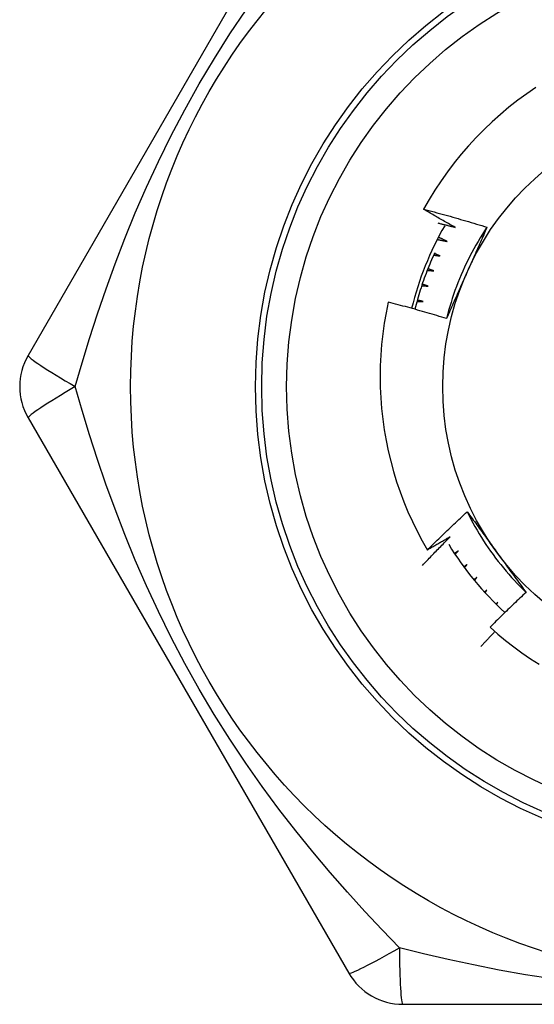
# Model space of a CAD drawing. Header units: inches. Extents: x 4 to 120, y 7 to 65.
# Tile 105 of 149: x 26.121 to 26.283, y 40.164 to 40.475. Entities that reach past the tile are written whole.
import ezdxf

# ---------------------------------------------------------------- set-up
doc = ezdxf.new("R2010")
doc.units = ezdxf.units.IN
doc.header["$MEASUREMENT"] = 0
doc.layers.add('Visible Edges(ANSI)', color=7, linetype='Continuous', lineweight=25)
doc.layers.add('Visible Tangent Edges(ANSI)', color=7, linetype='Continuous', lineweight=25)

msp = doc.modelspace()

# ---------------------------------------------------------------- linework, layer by layer
at = {"layer": 'Visible Edges(ANSI)'}
for p, q in [((26.2248456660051, 40.54421380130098), (26.123695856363, 40.36901719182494)), ((26.12369580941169, 40.34933190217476), (26.22484560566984, 40.17413531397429)), ((26.2684271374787, 40.29498479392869), (26.26770113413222, 40.29432185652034)), ((26.2678738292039, 40.29413343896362), (26.2684271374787, 40.29498479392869)), ((26.27185940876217, 40.29119844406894), (26.27127810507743, 40.29060923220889)), ((26.27143131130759, 40.29045865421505), (26.27185940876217, 40.29119844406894)), ((26.2418935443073, 40.16429261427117), (26.44419315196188, 40.16429262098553))]:
    msp.add_line(p, q, dxfattribs=at)
at = {"layer": 'Visible Edges(ANSI)', "flags": 128}
for points in [[(26.28384125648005, 40.45358391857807), (26.28094943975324, 40.45158860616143), (26.27812167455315, 40.44950273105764), (26.27536019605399, 40.44732769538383), (26.27266722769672, 40.44506490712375), (26.27004499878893, 40.44271577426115), (26.2674957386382, 40.44028171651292), (26.26502267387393, 40.43776518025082), (26.26263357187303, 40.43517390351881), (26.26033092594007, 40.43251101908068), (26.25811629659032, 40.42977870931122), (26.2559912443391, 40.42697917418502), (26.25395732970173, 40.42411461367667), (26.25201610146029, 40.42118721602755), (26.25016912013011, 40.41819918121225), (26.24841795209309, 40.41515270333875)], [(26.24841795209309, 40.41515270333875), (26.24925744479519, 40.41493640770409), (26.25009646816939, 40.41471826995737), (26.25093501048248, 40.41449829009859), (26.25177307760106, 40.41427646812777), (26.25261066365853, 40.41405280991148), (26.25344776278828, 40.41382730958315), (26.25428438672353, 40.41359996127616), (26.25512053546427, 40.41337077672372), (26.2559561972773, 40.41313974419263), (26.25679137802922, 40.41290686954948), (26.25762607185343, 40.41267215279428), (26.25846027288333, 40.41243559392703), (26.25929398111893, 40.41219718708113), (26.26012719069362, 40.41195694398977), (26.26095990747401, 40.41171485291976), (26.26179211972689, 40.4114709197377), (26.26262382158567, 40.41122514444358), (26.26345502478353, 40.41097752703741), (26.2642857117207, 40.41072806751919), (26.26511588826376, 40.41047676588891), (26.26594554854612, 40.41022362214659), (26.26677468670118, 40.4099686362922), (26.26760330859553, 40.40971180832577), (26.26843140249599, 40.40945313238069)], [(26.25841121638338, 40.40942686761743), (26.25799147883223, 40.40965920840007), (26.25757202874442, 40.40989209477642), (26.25715286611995, 40.41012552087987), (26.25673399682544, 40.41035949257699), (26.25631541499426, 40.41059400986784), (26.25589712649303, 40.41082907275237), (26.25547912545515, 40.411064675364), (26.25506141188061, 40.41130081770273), (26.25464399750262, 40.41153750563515), (26.25422687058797, 40.41177473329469), (26.25381003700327, 40.41201250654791), (26.25339349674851, 40.41225081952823), (26.2529772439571, 40.41248967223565), (26.25256129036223, 40.41272907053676), (26.2521456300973, 40.41296900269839), (26.25173025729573, 40.4132094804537), (26.2513151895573, 40.41345049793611), (26.2509004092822, 40.41369204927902), (26.25048592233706, 40.41393414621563), (26.25007173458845, 40.41417678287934), (26.24965784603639, 40.41441995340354), (26.24924425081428, 40.41466366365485), (26.24883094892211, 40.41490791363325), (26.24841795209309, 40.41515270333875)], [(26.25291075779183, 40.41080743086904), (26.2531402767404, 40.41075149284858), (26.25336976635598, 40.41069541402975), (26.25359922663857, 40.41063919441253), (26.25382866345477, 40.41058283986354), (26.25405806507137, 40.41052635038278), (26.25428744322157, 40.41046972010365), (26.25451679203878, 40.41041294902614), (26.25474611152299, 40.41035604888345), (26.25497540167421, 40.41029900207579), (26.25520465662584, 40.41024182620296), (26.25543388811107, 40.41018450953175), (26.25566309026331, 40.41012705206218), (26.25589226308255, 40.41006945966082), (26.2561214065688, 40.41001173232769), (26.25635052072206, 40.40995386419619), (26.25657960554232, 40.40989585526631), (26.25680866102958, 40.40983771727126), (26.25703768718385, 40.40977943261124), (26.25726668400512, 40.40972101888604), (26.25749565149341, 40.40966246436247), (26.2577245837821, 40.40960376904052), (26.25795349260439, 40.4095449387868), (26.25818237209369, 40.4094859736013), (26.25841121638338, 40.40942686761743)], [(26.26843140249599, 40.40945313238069), (26.26770240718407, 40.40835374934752), (26.26698983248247, 40.40724364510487), (26.26629376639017, 40.40612308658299), (26.26561432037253, 40.40499234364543), (26.26495159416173, 40.40385168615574), (26.26430569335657, 40.40270138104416), (26.26367671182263, 40.40154170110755), (26.26306475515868, 40.40037291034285), (26.2624699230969, 40.39919528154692), (26.26189231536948, 40.39800908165), (26.2613320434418, 40.39681457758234), (26.26078920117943, 40.3956120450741), (26.26026388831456, 40.39440174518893), (26.25975621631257, 40.39318395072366), (26.25926627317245, 40.39195893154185), (26.25879417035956, 40.39072695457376), (26.25834000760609, 40.38948828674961), (26.25790389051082, 40.38824320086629), (26.25748590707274, 40.38699196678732), (26.25708617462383, 40.38573484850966), (26.25670478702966, 40.38447211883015), (26.25634184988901, 40.3832040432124), (26.25599745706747, 40.38193089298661), (26.25567172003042, 40.38065293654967)], [(26.26843140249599, 40.40945313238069), (26.26817201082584, 40.4088620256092), (26.26791230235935, 40.40827090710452), (26.26765227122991, 40.40767974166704), (26.26739191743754, 40.40708850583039), (26.26713125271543, 40.40649716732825), (26.26687026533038, 40.40590569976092), (26.26660896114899, 40.40531407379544), (26.26634734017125, 40.40472226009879), (26.26608540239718, 40.40413022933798), (26.26582315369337, 40.40353795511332), (26.26556058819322, 40.4029454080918), (26.26529771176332, 40.40235255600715), (26.26503451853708, 40.40175937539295), (26.2647710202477, 40.40116583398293), (26.26450721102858, 40.40057190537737), (26.26424309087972, 40.3999775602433), (26.26397866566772, 40.39938276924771), (26.26371392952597, 40.39878750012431), (26.26344888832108, 40.39819173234), (26.26318353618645, 40.39759543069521), (26.26291788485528, 40.3969985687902), (26.26265192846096, 40.39640111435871), (26.26238566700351, 40.39580304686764), (26.26211910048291, 40.39520432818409)], [(26.25274179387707, 40.40560028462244), (26.25287417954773, 40.40557439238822), (26.2530065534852, 40.4055484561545), (26.25313892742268, 40.405522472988), (26.25327128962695, 40.405496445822), (26.25340364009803, 40.40547037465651), (26.2535359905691, 40.40544425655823), (26.25366832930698, 40.40541809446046), (26.25380066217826, 40.40539188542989), (26.25393298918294, 40.40536563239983), (26.25406531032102, 40.40533933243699), (26.25419761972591, 40.40531298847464), (26.25432992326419, 40.40528660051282), (26.25446222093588, 40.40526016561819), (26.25459451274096, 40.40523368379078), (26.25472679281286, 40.40520716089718), (26.25485906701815, 40.40518058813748), (26.25499133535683, 40.4051539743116), (26.25512359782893, 40.40512731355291), (26.25525584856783, 40.40510060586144), (26.25538809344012, 40.40507385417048), (26.25552033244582, 40.40504705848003), (26.25565256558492, 40.40502021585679), (26.25578478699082, 40.40499332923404), (26.25591700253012, 40.40496639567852)], [(26.25591700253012, 40.40496639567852), (26.25580043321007, 40.40502316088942), (26.25568388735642, 40.40507996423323), (26.25556735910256, 40.40513680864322), (26.2554508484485, 40.40519369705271), (26.25533435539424, 40.40525062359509), (26.25521787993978, 40.40530759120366), (26.25510142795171, 40.40536459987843), (26.25498499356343, 40.40542164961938), (26.25486857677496, 40.40547874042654), (26.25475217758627, 40.40553586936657), (26.25463580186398, 40.40559304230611), (26.2545194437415, 40.40565025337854), (26.25440310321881, 40.40570750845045), (26.25428678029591, 40.40576480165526), (26.25417048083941, 40.40582213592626), (26.25405419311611, 40.40587951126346), (26.25393793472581, 40.40593692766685), (26.25382168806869, 40.40599438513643), (26.25370546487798, 40.4060518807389), (26.25358925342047, 40.40610942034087), (26.25347307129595, 40.40616699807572), (26.25335690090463, 40.40622461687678), (26.2532407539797, 40.40628227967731), (26.25312462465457, 40.40633998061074)], [(26.25194808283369, 40.40137091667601), (26.25162011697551, 40.40065556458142), (26.25129778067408, 40.39993766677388), (26.2509810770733, 40.39921727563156), (26.25067001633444, 40.39849438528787), (26.25036463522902, 40.39776908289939), (26.25006497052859, 40.39704145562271), (26.24977099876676, 40.3963114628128), (26.24948275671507, 40.39557919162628), (26.24920026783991, 40.39484468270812), (26.24892354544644, 40.39410798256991), (26.24865260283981, 40.39336913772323), (26.24838746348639, 40.3926281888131), (26.24812816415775, 40.39188522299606), (26.24787466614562, 40.39114020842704), (26.24762701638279, 40.39039322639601), (26.24738524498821, 40.38964434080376), (26.2471493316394, 40.38889356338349), (26.24691932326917, 40.38814097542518), (26.24669521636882, 40.38738660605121), (26.24647704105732, 40.38663051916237), (26.24626478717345, 40.38587272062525), (26.24605849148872, 40.38511329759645), (26.24585813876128, 40.38435225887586), (26.24566376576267, 40.38358969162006)], [(26.25163194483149, 40.40068163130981), (26.25171637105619, 40.40066937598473), (26.25180079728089, 40.40065710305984), (26.25188522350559, 40.40064481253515), (26.2519696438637, 40.40063250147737), (26.2520540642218, 40.40062017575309), (26.2521384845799, 40.40060782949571), (26.2522228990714, 40.40059546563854), (26.25230731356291, 40.40058308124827), (26.25239172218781, 40.40057068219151), (26.25247613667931, 40.40055826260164), (26.25256054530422, 40.40054582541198), (26.25264494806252, 40.40053336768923), (26.25272935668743, 40.40052089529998), (26.25281375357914, 40.40050840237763), (26.25289815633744, 40.40049589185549), (26.25298255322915, 40.40048336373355), (26.25306695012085, 40.40047081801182), (26.25315134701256, 40.40045825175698), (26.25323573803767, 40.40044567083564), (26.25332012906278, 40.40043306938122), (26.25340451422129, 40.4004204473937), (26.2534889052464, 40.40040781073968), (26.2535732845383, 40.40039515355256), (26.25365766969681, 40.40038247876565)], [(26.25365766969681, 40.40038247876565), (26.25358220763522, 40.40041448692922), (26.25350675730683, 40.40044651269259), (26.25343131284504, 40.40047855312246), (26.25335586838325, 40.40051061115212), (26.25328043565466, 40.40054268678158), (26.25320501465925, 40.40057477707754), (26.25312959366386, 40.40060688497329), (26.25305417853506, 40.40063901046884), (26.25297877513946, 40.40067115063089), (26.25290337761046, 40.40070330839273), (26.25282798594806, 40.40073548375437), (26.25275260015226, 40.40076767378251), (26.25267722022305, 40.40079988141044), (26.25260184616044, 40.40083210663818), (26.25252648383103, 40.4008643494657), (26.25245112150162, 40.40089660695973), (26.25237577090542, 40.40092888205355), (26.25230042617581, 40.40096117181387), (26.25222508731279, 40.40099347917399), (26.25214975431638, 40.4010258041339), (26.25207443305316, 40.40105814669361), (26.25199911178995, 40.40109050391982), (26.25192380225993, 40.40112287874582), (26.25184849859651, 40.40115527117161)], [(26.24960078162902, 40.39588108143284), (26.24968572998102, 40.39587322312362), (26.24977067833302, 40.3958653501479), (26.24985562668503, 40.39585745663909), (26.24994057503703, 40.39584954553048), (26.25002552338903, 40.39584161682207), (26.25011046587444, 40.39583366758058), (26.25019540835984, 40.39582570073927), (26.25028035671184, 40.39581771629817), (26.25036529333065, 40.39580971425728), (26.25045023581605, 40.39580169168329), (26.25053517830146, 40.3957936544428), (26.25062011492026, 40.39578559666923), (26.25070505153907, 40.39577751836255), (26.25078998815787, 40.39576942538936), (26.25087492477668, 40.3957613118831), (26.25095986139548, 40.39575318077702), (26.25104479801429, 40.39574503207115), (26.25112972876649, 40.3957368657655), (26.2512146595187, 40.39572867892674), (26.2512995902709, 40.39572047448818), (26.25138452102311, 40.39571225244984), (26.25146944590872, 40.39570400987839), (26.25155437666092, 40.39569575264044), (26.25163930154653, 40.3956874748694)], [(26.25163930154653, 40.3956874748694), (26.25156228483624, 40.39571552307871), (26.25148526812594, 40.39574358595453), (26.25140826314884, 40.39577166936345), (26.25133125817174, 40.39579976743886), (26.25125426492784, 40.39582788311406), (26.25117727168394, 40.39585601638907), (26.25110029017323, 40.39588416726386), (26.25102331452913, 40.39591233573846), (26.25094633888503, 40.39594051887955), (26.25086937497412, 40.39596871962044), (26.25079241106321, 40.39599693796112), (26.2507154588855, 40.3960251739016), (26.25063850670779, 40.39605342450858), (26.25056156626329, 40.39608169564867), (26.25048463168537, 40.39610998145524), (26.25040769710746, 40.3961382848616), (26.25033077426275, 40.39616660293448), (26.25025385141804, 40.39619494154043), (26.25017694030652, 40.39622329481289), (26.250100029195, 40.39625166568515), (26.25002312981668, 40.3962800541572), (26.24994623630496, 40.39630845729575), (26.24986934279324, 40.39633688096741), (26.24979246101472, 40.39636531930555)], [(26.26211910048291, 40.39520432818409), (26.26184721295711, 40.39459364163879), (26.26157558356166, 40.39398350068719), (26.26130422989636, 40.39337389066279), (26.26103314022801, 40.39276478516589), (26.26076232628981, 40.39215616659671), (26.26049179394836, 40.39154801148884), (26.26022154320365, 40.39094029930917), (26.25995157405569, 40.39033300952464), (26.25968189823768, 40.38972611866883), (26.25941251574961, 40.38911960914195), (26.25914343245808, 40.3885134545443), (26.25887464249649, 40.38790764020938), (26.25860616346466, 40.38730214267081), (26.25833798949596, 40.38669693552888), (26.258070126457, 40.3860920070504), (26.25780257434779, 40.38548732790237), (26.25753534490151, 40.384882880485), (26.25726843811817, 40.38427864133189), (26.25700185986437, 40.38367459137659), (26.25673561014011, 40.38307071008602), (26.25646968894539, 40.38246697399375), (26.25620410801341, 40.38186336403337), (26.25593886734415, 40.38125985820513), (26.25567397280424, 40.38065643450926)], [(26.24986734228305, 40.39089403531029), (26.2497889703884, 40.39091804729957), (26.24971060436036, 40.39094207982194), (26.24963224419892, 40.39096612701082), (26.24955388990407, 40.39099019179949), (26.24947553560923, 40.39101427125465), (26.24939719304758, 40.39103837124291), (26.24931885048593, 40.39106248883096), (26.24924051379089, 40.39108662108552), (26.24916218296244, 40.39111077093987), (26.24908385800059, 40.39113494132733), (26.24900553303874, 40.39115912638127), (26.24892721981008, 40.39118332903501), (26.24884890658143, 40.39120754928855), (26.24877059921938, 40.39123178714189), (26.24869229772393, 40.39125603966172), (26.24861400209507, 40.39128031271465), (26.24853571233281, 40.39130460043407), (26.24845742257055, 40.3913289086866), (26.2483791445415, 40.39135323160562), (26.24830086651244, 40.39137757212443), (26.24822259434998, 40.39140193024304), (26.24814432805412, 40.39142630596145), (26.24806606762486, 40.39145069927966), (26.24798780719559, 40.39147511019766)], [(26.24782151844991, 40.3909815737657), (26.24790676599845, 40.39097813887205), (26.2479920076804, 40.39097468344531), (26.24807724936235, 40.39097121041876), (26.2481624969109, 40.39096771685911), (26.24824773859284, 40.39096420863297), (26.24833298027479, 40.39096067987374), (26.24841822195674, 40.3909571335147), (26.24850346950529, 40.39095356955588), (26.24858871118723, 40.39094998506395), (26.24867395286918, 40.39094638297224), (26.24875919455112, 40.39094276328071), (26.24884444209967, 40.3909391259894), (26.24892968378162, 40.39093546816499), (26.24901492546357, 40.39093179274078), (26.24910016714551, 40.39092809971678), (26.24918540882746, 40.39092438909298), (26.24927065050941, 40.39092065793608), (26.24935589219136, 40.39091691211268), (26.24944113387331, 40.39091314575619), (26.24952637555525, 40.39090935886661), (26.2496116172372, 40.39090555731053), (26.24969685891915, 40.39090173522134), (26.2497821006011, 40.39089789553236), (26.24986734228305, 40.39089403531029)], [(26.2373031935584, 40.38580762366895), (26.23662488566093, 40.38250458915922), (26.23604913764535, 40.37918210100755), (26.23557653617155, 40.37584253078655), (26.23520759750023, 40.37248824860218), (26.23494290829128, 40.36912162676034), (26.23478300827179, 40.36574503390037), (26.23472843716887, 40.36236084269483), (26.23477965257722, 40.35897583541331), (26.2349364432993, 40.35559849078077), (26.23519842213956, 40.35223130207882), (26.23556517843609, 40.34887672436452), (26.23603632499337, 40.34553721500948), (26.23661146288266, 40.34221522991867), (26.23729018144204, 40.33891322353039), (26.238072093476, 40.33563365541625), (26.23895678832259, 40.33237897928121), (26.2399438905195, 40.32915165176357), (26.24103297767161, 40.32595412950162), (26.24222366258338, 40.32278886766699), (26.24351505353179, 40.31965949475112), (26.24490326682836, 40.31657567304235), (26.24638648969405, 40.31354085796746), (26.24796337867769, 40.31055721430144), (26.24963261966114, 40.30762691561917)], [(26.25567397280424, 40.38065643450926), (26.25491362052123, 40.38089003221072), (26.2541528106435, 40.38112198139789), (26.25339153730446, 40.38135228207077), (26.25262981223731, 40.38158093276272), (26.25186763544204, 40.38180793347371), (26.25110500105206, 40.38203328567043), (26.25034192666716, 40.3822569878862), (26.24957840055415, 40.38247904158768), (26.24881442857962, 40.38269944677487), (26.24805002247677, 40.38291820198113), (26.2472851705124, 40.38313530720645), (26.24651988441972, 40.38335076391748), (26.24575417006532, 40.38356457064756), (26.244988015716, 40.38377672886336), (26.24422143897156, 40.38398723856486), (26.2434544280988, 40.38419609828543), (26.24268699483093, 40.3844033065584), (26.24191915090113, 40.38460886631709), (26.241150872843, 40.3848127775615), (26.24038218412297, 40.38501504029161), (26.2396130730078, 40.38521565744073), (26.23884353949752, 40.38541462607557), (26.23807357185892, 40.3856119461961), (26.2373031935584, 40.38580762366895)], [(26.24629896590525, 40.38599632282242), (26.24638427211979, 40.38599731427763), (26.24646957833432, 40.38599828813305), (26.24655488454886, 40.38599924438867), (26.24664019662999, 40.38600018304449), (26.24672550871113, 40.38600110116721), (26.24681082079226, 40.38600200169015), (26.2468961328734, 40.38600288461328), (26.24698144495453, 40.38600374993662), (26.24706675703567, 40.38600459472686), (26.2471520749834, 40.3860054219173), (26.24723738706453, 40.38600623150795), (26.24732270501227, 40.38600702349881), (26.24740802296, 40.38600779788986), (26.24749334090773, 40.38600855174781), (26.24757865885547, 40.38600928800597), (26.24766398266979, 40.38601000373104), (26.24774930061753, 40.38601070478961), (26.24783462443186, 40.38601138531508), (26.24791994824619, 40.38601204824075), (26.24800527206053, 40.38601269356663), (26.24809059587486, 40.38601331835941), (26.24817591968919, 40.3860139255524), (26.24826124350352, 40.38601451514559), (26.24834657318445, 40.38601508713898)], [(26.24834657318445, 40.38601508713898), (26.24826706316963, 40.38603500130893), (26.2481875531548, 40.38605493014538), (26.24810804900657, 40.38607487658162), (26.24802855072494, 40.38609484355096), (26.24794905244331, 40.3861148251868), (26.24786956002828, 40.38613482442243), (26.24779007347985, 40.38615484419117), (26.24771059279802, 40.38617487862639), (26.24763111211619, 40.38619493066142), (26.24755163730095, 40.38621500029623), (26.24747216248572, 40.38623508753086), (26.24739269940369, 40.38625519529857), (26.24731323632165, 40.38627531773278), (26.24723377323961, 40.38629545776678), (26.24715432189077, 40.38631561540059), (26.24707487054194, 40.38633579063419), (26.2469954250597, 40.38635598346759), (26.24691597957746, 40.38637619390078), (26.24683653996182, 40.38639642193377), (26.24675710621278, 40.38641666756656), (26.24667767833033, 40.38643692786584), (26.24659825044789, 40.38645720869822), (26.24651882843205, 40.3864775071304), (26.2464394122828, 40.38649782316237)], [(26.24963261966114, 40.30762691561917), (26.25014516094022, 40.3081407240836), (26.25065865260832, 40.30865359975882), (26.25117309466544, 40.30916554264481), (26.25168849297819, 40.30967654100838), (26.25220483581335, 40.31018660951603), (26.25272212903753, 40.31069573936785), (26.25324037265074, 40.31120392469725), (26.25375956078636, 40.31171117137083), (26.25427969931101, 40.31221747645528), (26.25480078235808, 40.3127228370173), (26.25532281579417, 40.31322725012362), (26.25584578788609, 40.31373071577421), (26.25636970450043, 40.31423323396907), (26.25689456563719, 40.31473480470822), (26.25742037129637, 40.31523541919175), (26.25794711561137, 40.31573508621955), (26.2584747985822, 40.31623379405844), (26.25900342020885, 40.31673154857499), (26.25953298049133, 40.31722834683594), (26.26006347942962, 40.31772418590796), (26.26059491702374, 40.31821906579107), (26.26112728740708, 40.31871298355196), (26.26166059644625, 40.31920593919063), (26.26219483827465, 40.31969793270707)], [(26.26219483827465, 40.31969793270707), (26.26257705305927, 40.31917774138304), (26.26295912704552, 40.31865726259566), (26.26334107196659, 40.31813648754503), (26.26372292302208, 40.31761539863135), (26.26410470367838, 40.31709398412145), (26.2644864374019, 40.3165722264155), (26.26486814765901, 40.31605011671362), (26.26524986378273, 40.31552764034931), (26.26563160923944, 40.31500478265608), (26.26601340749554, 40.31448152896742), (26.26639528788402, 40.31395786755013), (26.26677726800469, 40.31343378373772), (26.26715938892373, 40.312909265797), (26.26754165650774, 40.31238429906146), (26.26792411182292, 40.3118588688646), (26.26830676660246, 40.31133296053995), (26.26868966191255, 40.31080656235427), (26.2690728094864, 40.31027966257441), (26.269456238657, 40.30975224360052), (26.26983997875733, 40.30922429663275), (26.2702240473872, 40.30869580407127), (26.2706084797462, 40.3081667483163), (26.27099329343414, 40.30763712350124), (26.2713785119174, 40.30710691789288)], [(26.26219483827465, 40.31969793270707), (26.26278243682, 40.31851691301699), (26.26338752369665, 40.31734474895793), (26.26400992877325, 40.31618166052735), (26.26464945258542, 40.31502787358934), (26.26530593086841, 40.31388360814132), (26.26597917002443, 40.31274908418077), (26.26666899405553, 40.31162453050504), (26.26737521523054, 40.31051016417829), (26.2680976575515, 40.30940620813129), (26.26883613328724, 40.30831289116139), (26.26959046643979, 40.30723042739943), (26.27036046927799, 40.30615904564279), (26.27114596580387, 40.30509896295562), (26.27194676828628, 40.30405040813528), (26.27276269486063, 40.30301359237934), (26.27359356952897, 40.30198875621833), (26.27443920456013, 40.30097610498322), (26.27529941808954, 40.29997586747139), (26.27617403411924, 40.29898827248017), (26.27706285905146, 40.29801353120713), (26.27796572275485, 40.29705187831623), (26.27888243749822, 40.29610352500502), (26.27981282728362, 40.29516870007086), (26.28075669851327, 40.29424762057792)], [(26.2480547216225, 40.30273030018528), (26.24841296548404, 40.3031114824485), (26.24877172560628, 40.30349221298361), (26.24913099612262, 40.30387248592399), (26.24949077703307, 40.30425230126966), (26.24985108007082, 40.30463165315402), (26.25021188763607, 40.30501055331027), (26.25057321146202, 40.3053889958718), (26.25093504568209, 40.30576697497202), (26.25129739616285, 40.30614449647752), (26.25166025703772, 40.30652156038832), (26.25202362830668, 40.3068981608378), (26.25238750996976, 40.30727429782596), (26.25275190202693, 40.30764997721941), (26.25311680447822, 40.30802518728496), (26.2534822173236, 40.30839993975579), (26.25384814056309, 40.3087742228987), (26.25421457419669, 40.3091480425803), (26.25458151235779, 40.30952139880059), (26.25494896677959, 40.30989428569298), (26.25531692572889, 40.31026671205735), (26.25568539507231, 40.3106386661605), (26.25605436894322, 40.31101015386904), (26.25642385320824, 40.31138117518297), (26.25679384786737, 40.31175172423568)], [(26.25679384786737, 40.31175172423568), (26.2564973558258, 40.31157674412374), (26.25620070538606, 40.31140203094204), (26.25590388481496, 40.31122759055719), (26.25560689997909, 40.3110534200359), (26.25530975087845, 40.31087952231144), (26.25501243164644, 40.31070589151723), (26.25471494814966, 40.31053253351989), (26.25441730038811, 40.31035944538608), (26.25411948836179, 40.31018662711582), (26.2538215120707, 40.31001408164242), (26.25352337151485, 40.30984180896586), (26.25322506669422, 40.30966980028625), (26.25292659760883, 40.30949806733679), (26.25262796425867, 40.30932661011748), (26.25232916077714, 40.30915541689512), (26.25203019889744, 40.3089844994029), (26.25173107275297, 40.30881384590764), (26.25143178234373, 40.30864347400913), (26.25113233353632, 40.30847336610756), (26.25083271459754, 40.30830353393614), (26.2505329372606, 40.30813397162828), (26.25023299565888, 40.30796467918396), (26.2499328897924, 40.30779566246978), (26.24963261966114, 40.30762691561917)], [(26.25937152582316, 40.30733896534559), (26.25932178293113, 40.3073059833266), (26.2592720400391, 40.30727301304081), (26.25922228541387, 40.30724004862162), (26.25917252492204, 40.30720709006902), (26.25912276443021, 40.30717414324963), (26.25907299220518, 40.30714120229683), (26.25902321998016, 40.30710826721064), (26.25897344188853, 40.30707534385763), (26.2589236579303, 40.30704242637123), (26.25887386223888, 40.30700952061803), (26.25882406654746, 40.30697661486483), (26.25877426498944, 40.30694372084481), (26.25872446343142, 40.30691083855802), (26.2586746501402, 40.3068779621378), (26.25862483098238, 40.30684509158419), (26.25857500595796, 40.30681222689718), (26.25852518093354, 40.30677937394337), (26.25847534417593, 40.30674652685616), (26.25842550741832, 40.30671368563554), (26.2583756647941, 40.30668085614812), (26.25832581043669, 40.3066480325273), (26.25827595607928, 40.30661522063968), (26.25822609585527, 40.30658240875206), (26.25817622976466, 40.30654961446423)], [(26.25838285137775, 40.3062375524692), (26.25842395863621, 40.30628351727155), (26.25846507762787, 40.3063294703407), (26.25850620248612, 40.30637542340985), (26.25854733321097, 40.30642136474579), (26.25858847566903, 40.30646730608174), (26.25862962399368, 40.30651323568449), (26.25867077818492, 40.30655916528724), (26.25871193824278, 40.30660508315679), (26.25875310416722, 40.30665099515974), (26.25879428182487, 40.3066969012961), (26.25883546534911, 40.30674280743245), (26.25887666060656, 40.30678870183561), (26.258917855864, 40.30683459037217), (26.25895906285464, 40.30688047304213), (26.25900027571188, 40.30692634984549), (26.25904149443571, 40.30697222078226), (26.25908272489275, 40.30701808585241), (26.25912396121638, 40.30706394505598), (26.25916520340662, 40.30710979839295), (26.25920645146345, 40.30715563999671), (26.25924771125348, 40.30720148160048), (26.25928897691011, 40.30724731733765), (26.25933024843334, 40.30729314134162), (26.25937152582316, 40.30733896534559)], [(26.2713785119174, 40.30710691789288), (26.2717714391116, 40.30656611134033), (26.27216402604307, 40.30602580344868), (26.272556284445, 40.30548599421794), (26.27294823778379, 40.3049466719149), (26.27333991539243, 40.30440783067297), (26.27373132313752, 40.30386946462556), (26.27412249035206, 40.30333156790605), (26.27451344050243, 40.30279412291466), (26.27490417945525, 40.30225712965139), (26.2752947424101, 40.30172058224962), (26.27568514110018, 40.3011844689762), (26.27607540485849, 40.30064878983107), (26.27646553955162, 40.30011352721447), (26.27685557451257, 40.29957868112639), (26.27724552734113, 40.29904423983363), (26.27763542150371, 40.298510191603), (26.27802527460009, 40.2979765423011), (26.27841510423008, 40.29744327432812), (26.27880493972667, 40.29691038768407), (26.27919478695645, 40.29637786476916), (26.27958468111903, 40.29584570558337), (26.2799746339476, 40.29531389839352), (26.28036466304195, 40.2947824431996), (26.28075479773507, 40.29425132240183)], [(26.26217476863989, 40.30306594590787), (26.26213171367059, 40.30303406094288), (26.2620886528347, 40.30300218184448), (26.26204558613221, 40.30297030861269), (26.26200251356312, 40.30293844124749), (26.26195943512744, 40.30290657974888), (26.26191635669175, 40.30287472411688), (26.26187326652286, 40.30284287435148), (26.26183017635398, 40.30281103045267), (26.26178708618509, 40.30277919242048), (26.26174398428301, 40.30274736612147), (26.26170088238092, 40.30271553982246), (26.26165776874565, 40.30268371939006), (26.26161465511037, 40.30265191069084), (26.26157153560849, 40.30262010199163), (26.2615284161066, 40.30258830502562), (26.26148528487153, 40.30255650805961), (26.26144215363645, 40.30252472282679), (26.26139901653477, 40.30249293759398), (26.2613558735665, 40.30246116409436), (26.26131273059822, 40.30242939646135), (26.26126957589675, 40.30239762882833), (26.26122642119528, 40.30236587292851), (26.2611832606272, 40.30233412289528), (26.26114009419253, 40.30230237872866)], [(26.26133968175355, 40.30203278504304), (26.26137440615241, 40.30207588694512), (26.26140913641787, 40.30211898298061), (26.26144387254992, 40.30216207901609), (26.26147861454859, 40.30220516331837), (26.26151336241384, 40.30224824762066), (26.26154811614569, 40.30229132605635), (26.26158288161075, 40.30233439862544), (26.26161764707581, 40.30237746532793), (26.26165241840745, 40.30242053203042), (26.26168720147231, 40.30246359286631), (26.26172199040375, 40.3025066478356), (26.2617567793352, 40.30254969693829), (26.26179157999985, 40.30259274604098), (26.26182638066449, 40.30263578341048), (26.26186119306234, 40.30267882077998), (26.26189601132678, 40.30272185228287), (26.26193083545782, 40.30276488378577), (26.26196566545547, 40.30280790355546), (26.2620005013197, 40.30285092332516), (26.26203534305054, 40.30289393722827), (26.26207019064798, 40.30293694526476), (26.26210504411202, 40.30297994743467), (26.26213990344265, 40.30302294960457), (26.26217476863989, 40.30306594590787)], [(26.26519602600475, 40.29894418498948), (26.26515950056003, 40.29891407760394), (26.26512296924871, 40.29888397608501), (26.26508643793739, 40.29885388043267), (26.26504990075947, 40.29882379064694), (26.26501335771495, 40.29879370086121), (26.26497681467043, 40.29876361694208), (26.26494026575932, 40.29873353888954), (26.2649037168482, 40.2987034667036), (26.26486715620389, 40.29867340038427), (26.26483059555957, 40.29864333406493), (26.26479403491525, 40.2986132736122), (26.26475746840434, 40.29858321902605), (26.26472089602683, 40.29855317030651), (26.26468431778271, 40.29852312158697), (26.2646477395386, 40.29849307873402), (26.26461115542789, 40.29846304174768), (26.26457456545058, 40.29843301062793), (26.26453797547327, 40.29840298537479), (26.26450137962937, 40.29837296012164), (26.26446478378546, 40.2983429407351), (26.26442818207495, 40.29831292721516), (26.26439157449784, 40.29828291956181), (26.26435496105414, 40.29825291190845), (26.26431834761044, 40.29822291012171)], [(26.26450657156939, 40.29799468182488), (26.26453524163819, 40.29803428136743), (26.26456391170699, 40.29807388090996), (26.26459259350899, 40.29811347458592), (26.26462128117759, 40.29815306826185), (26.26464996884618, 40.2981926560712), (26.26467866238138, 40.29823223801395), (26.26470736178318, 40.2982718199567), (26.26473606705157, 40.29831139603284), (26.26476477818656, 40.29835097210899), (26.26479348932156, 40.29839054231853), (26.26482221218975, 40.29843011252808), (26.26485093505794, 40.29846967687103), (26.26487966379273, 40.29850923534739), (26.26490839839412, 40.29854879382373), (26.26493713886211, 40.29858834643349), (26.26496588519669, 40.29862789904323), (26.26499463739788, 40.29866744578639), (26.26502338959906, 40.29870698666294), (26.26505214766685, 40.29874652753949), (26.26508091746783, 40.29878606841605), (26.26510968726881, 40.29882560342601), (26.26513845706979, 40.29886513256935), (26.26516723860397, 40.29890466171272), (26.26519602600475, 40.29894418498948)], [(26.28075479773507, 40.29425132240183), (26.28027242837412, 40.29380290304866), (26.279790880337, 40.29335364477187), (26.27931015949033, 40.29290354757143), (26.2788302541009, 40.29245261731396), (26.27835117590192, 40.29200084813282), (26.27787291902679, 40.29154824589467), (26.2773954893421, 40.29109481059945), (26.27691888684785, 40.2906405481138), (26.27644310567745, 40.2901854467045), (26.27596815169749, 40.28972951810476), (26.27549403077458, 40.28927276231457), (26.27502073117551, 40.28881517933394), (26.27454826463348, 40.28835676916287), (26.2740766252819, 40.28789753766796), (26.27360581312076, 40.2874374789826), (26.27313583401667, 40.28697659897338), (26.27266668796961, 40.28651489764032), (26.27219837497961, 40.28605238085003), (26.27173089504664, 40.28558903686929), (26.27126424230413, 40.2851248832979), (26.27079842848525, 40.28465990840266), (26.27033345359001, 40.28419411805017), (26.26986931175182, 40.28372751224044), (26.26940600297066, 40.28326009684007)], [(26.26940600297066, 40.28326009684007), (26.27182859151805, 40.28111274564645), (26.27431358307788, 40.27904247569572), (26.27685912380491, 40.27705064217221), (26.27946337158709, 40.27513860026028), (26.28212447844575, 40.27330769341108), (26.28484058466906, 40.27155928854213)], [(26.27093019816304, 40.281893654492), (26.27074154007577, 40.28169534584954), (26.27055302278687, 40.28149689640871), (26.27036464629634, 40.2812983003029), (26.27017641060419, 40.28109956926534), (26.26998831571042, 40.28090069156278), (26.26980036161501, 40.28070167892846), (26.26961255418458, 40.28050251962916), (26.26942488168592, 40.2803032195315), (26.26923735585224, 40.28010377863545), (26.26904997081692, 40.27990419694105), (26.26886272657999, 40.27970447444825), (26.26867562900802, 40.27950461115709), (26.26848866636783, 40.27930460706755), (26.26830185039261, 40.27910446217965), (26.26811517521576, 40.27890417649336), (26.26792864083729, 40.2787037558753), (26.26774224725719, 40.27850318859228), (26.26755600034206, 40.27830248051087), (26.26736989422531, 40.2781016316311), (26.26718392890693, 40.27790064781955), (26.26699811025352, 40.27769951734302), (26.2668124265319, 40.27749825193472), (26.26662688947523, 40.27729684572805), (26.26644149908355, 40.2770952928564)]]:
    msp.add_lwpolyline(points, dxfattribs=at)
at = {"layer": 'Visible Edges(ANSI)'}
for centre, radius in [((26.34304340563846, 40.35917450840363), 0.1870078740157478), ((26.34304340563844, 40.35917450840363), 0.137795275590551), ((26.3430434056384, 40.35917450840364), 0.0885826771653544)]:
    msp.add_circle(centre, radius, dxfattribs=at)
for centre, radius, start, end in [((26.34034534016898, 40.36073223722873), 0.0984251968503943, 149.9912637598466, 166.4081933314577), ((26.14074350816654, 40.35917450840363), 0.0196850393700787, 150.0000000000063, 209.9999999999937), ((26.34034534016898, 40.36073223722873), 0.0984251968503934, 211.4170512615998, 227.7040537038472), ((26.24189345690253, 40.18397765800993), 0.0196850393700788, 210.0000000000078, 270)]:
    msp.add_arc(centre, radius, start, end, dxfattribs=at)
at = {"layer": 'Visible Tangent Edges(ANSI)', "flags": 128}
for points in [[(26.13854734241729, 40.35917648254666), (26.14074507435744, 40.36670089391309), (26.14309009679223, 40.37435278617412), (26.14559689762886, 40.38211745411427), (26.1482795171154, 40.38997868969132), (26.1511498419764, 40.39791383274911), (26.15422306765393, 40.40591313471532), (26.15751506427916, 40.4139693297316), (26.16104173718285, 40.42207521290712), (26.16481903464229, 40.43022341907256), (26.16885765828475, 40.43839641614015), (26.17315147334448, 40.44655715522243), (26.17769159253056, 40.45466651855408), (26.18245202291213, 40.46266488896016), (26.18737905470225, 40.47047174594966), (26.19243420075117, 40.47804509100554)], [(26.24079365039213, 40.18207668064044), (26.23537620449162, 40.18774212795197), (26.22992194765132, 40.1935989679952), (26.22445029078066, 40.19965303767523), (26.21898192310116, 40.20590883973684), (26.21354377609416, 40.2123638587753), (26.20815210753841, 40.21902602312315), (26.20282106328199, 40.22590553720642), (26.19756477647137, 40.23301261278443), (26.19239726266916, 40.24035769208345), (26.18733614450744, 40.24794615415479), (26.1824128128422, 40.25575020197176), (26.17766123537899, 40.26373505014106), (26.17312272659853, 40.27184275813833), (26.16882760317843, 40.28000889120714), (26.16478874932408, 40.28818983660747), (26.16100936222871, 40.29634567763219), (26.15748641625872, 40.30444667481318), (26.15420057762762, 40.31249160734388), (26.15113527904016, 40.32047367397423), (26.14827416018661, 40.32838549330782), (26.14560010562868, 40.33622234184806), (26.14309567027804, 40.34398030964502), (26.14074876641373, 40.35163789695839), (26.13854771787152, 40.35917222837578)], [(26.28905057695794, 40.17229038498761), (26.28060524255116, 40.17362677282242), (26.27232284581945, 40.17510488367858), (26.26419892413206, 40.17670751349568), (26.25622811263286, 40.17841759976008), (26.24842297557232, 40.18021390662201), (26.2407975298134, 40.18207490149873)]]:
    msp.add_lwpolyline(points, dxfattribs=at)
at = {"layer": 'Visible Tangent Edges(ANSI)'}
for radius in [0.1476377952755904, 0.1456692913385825]:
    msp.add_circle((26.34304340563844, 40.35917450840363), radius, dxfattribs=at)
for centre, major_axis, ratio, start_param, end_param in [((26.14074350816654, 40.35917450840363), (-0.017047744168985, 0.0098425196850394), 0.0560536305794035, 3.254731e-10, 1.474011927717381), ((26.14074350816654, 40.35917450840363), (-0.0170477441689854, -0.0098425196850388), 0.0560536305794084, 4.809173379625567, 6.283185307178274), ((26.24189345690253, 40.18397765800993), (-0.017047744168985, -0.0098425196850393), 0.0560536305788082, 3.301103e-10, 1.47401192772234), ((26.24189345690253, 40.18397765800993), (0, -0.0196850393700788), 0.0560536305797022, 4.809173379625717, 6.283185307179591)]:
    msp.add_ellipse(centre, major_axis=major_axis, ratio=ratio, start_param=start_param, end_param=end_param, dxfattribs=at)

doc.saveas('drawing.dxf')
